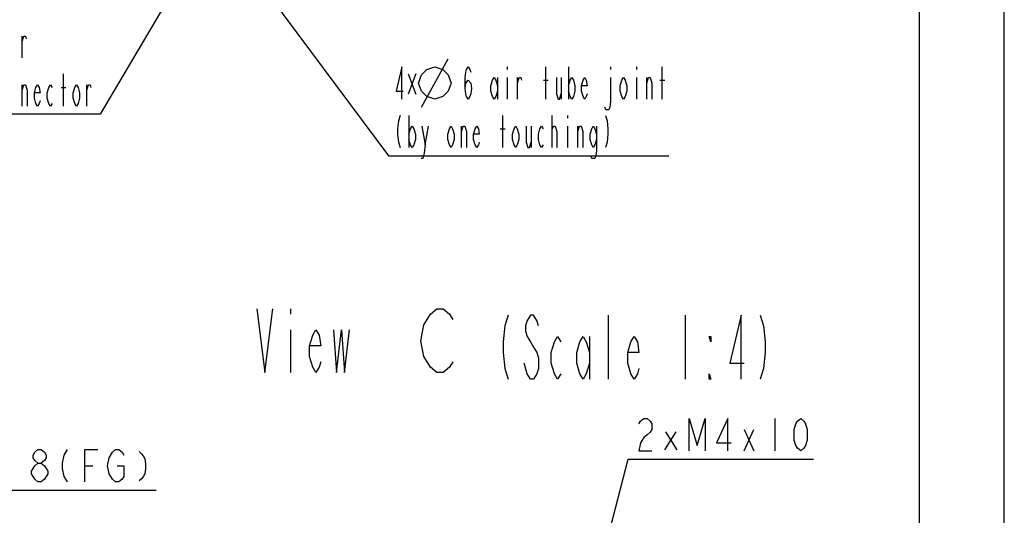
# Model space of a CAD drawing. Header units: millimetres. Extents: x 0 to 1249, y 0 to 420.
# Tile 88 of 104: x 478 to 594, y 193 to 251. Entities that reach past the tile are written whole.
import ezdxf

# ---------------------------------------------------------------- set-up
doc = ezdxf.new("R2010")
doc.units = ezdxf.units.MM
doc.header["$LTSCALE"] = 32.67
doc.layers.get('0').update_dxf_attribs({"linetype": 'CONTINUOUS'})
doc.layers.add('DRA_ITEM', color=7, linetype='CONTINUOUS')

msp = doc.modelspace()

# ---------------------------------------------------------------- linework, layer by layer
at = {"color": 7, "linetype": 'CONTINUOUS'}
for p, q in [((584, 410), (584, 10)), ((594, 8.242278), (594, 409.35318))]:
    msp.add_line(p, q, dxfattribs=at)
at = {"layer": 'DRA_ITEM', "color": 2, "linetype": 'CONTINUOUS'}
for p, q in [((497.954241, 257.424598), (487.766564, 240.14508)), ((504.851885, 257.84396), (521.654712, 235.276009)), ((478.621555, 246.795081), (478.621555, 249.328409)), ((525.511372, 240.976009), (528.678055, 246.676001)), ((535.581383, 245.726015), (535.581383, 245.409346)), ((540.141378, 241.926014), (540.141378, 245.726015)), ((542.801362, 245.726015), (542.801362, 241.926014)), ((547.74138, 245.726015), (547.74138, 245.409346)), ((550.781388, 245.726015), (550.781388, 245.409346)), ((553.821396, 241.926014), (553.821396, 245.726015)), ((483.466548, 241.095088), (483.466548, 244.895089)), ((523.959699, 244.894763), (524.862229, 242.51976)), ((524.862229, 244.894763), (523.959699, 242.51976)), ((534.441385, 244.459342), (534.441385, 241.926014)), ((535.581383, 244.459342), (535.581383, 241.926014)), ((536.81637, 241.926014), (536.81637, 244.459342)), ((539.856378, 244.142673), (540.426377, 244.142673)), ((541.946363, 244.459342), (541.946363, 241.926014)), ((550.781388, 244.459342), (550.781388, 241.926014)), ((552.016374, 241.926014), (552.016374, 244.459342)), ((553.536397, 244.142673), (554.106396, 244.142673)), ((478.621555, 241.095088), (478.621555, 243.628416)), ((483.181549, 243.311748), (483.751548, 243.311748)), ((486.221557, 241.095088), (486.221557, 243.628416)), ((487.266564, 240.14508), (450.786564, 240.14508)), ((487.766564, 240.14508), (487.266564, 240.14508)), ((524.054724, 240.026004), (524.054724, 236.226003)), ((535.074721, 236.226003), (535.074721, 240.026004)), ((540.869702, 236.226003), (540.869702, 240.026004)), ((542.674724, 240.026004), (542.674724, 239.709336)), ((525.954697, 236.542671), (526.334721, 238.759349)), ((530.229728, 236.226003), (530.229728, 238.759349)), ((534.789722, 238.442681), (535.359721, 238.442681)), ((538.399729, 238.759349), (538.399729, 236.226003)), ((540.869702, 238.442681), (541.059714, 238.759349)), ((542.674724, 238.759349), (542.674724, 236.226003)), ((543.90971, 236.226003), (543.90971, 238.759349)), ((521.654712, 235.276009), (522.154712, 235.276009)), ((522.154712, 235.276009), (554.581379, 235.276009)), ((510.121537, 217.295008), (510.121537, 216.67001)), ((547.515258, 209.014828), (547.515258, 216.514821)), ((556.515243, 216.514821), (556.515243, 209.014828)), ((510.121537, 214.794998), (510.121537, 209.794997)), ((545.265244, 214.014829), (545.265244, 209.014828)), ((537.952743, 209.639826), (537.577759, 210.889822)), ((567.036374, 204.371774), (567.036374, 200.571773)), ((554.116402, 200.690526), (555.446376, 202.828023)), ((554.21139, 202.828023), (555.5414, 200.690526)), ((563.426402, 200.571773), (564.566401, 203.105101)), ((563.426402, 203.105101), (564.566401, 200.571773)), ((543.718783, 175.943996), (549.816386, 199.621773)), ((549.816386, 199.621773), (550.316386, 199.621773)), ((550.316386, 199.621773), (571.596386, 199.621773)), ((485.980244, 198.824088), (486.930231, 198.824088)), ((470.020233, 195.974089), (494.340233, 195.974089))]:
    msp.add_line(p, q, dxfattribs=at)
for points in [[(478.621555, 248.695072), (478.811566, 249.328409), (479.001578, 249.328409), (479.096566, 249.01174)], [(523.199725, 241.926014), (523.199725, 245.726015), (522.534701, 242.876018), (523.3897, 242.876018)], [(525.194722, 243.826005), (525.511372, 244.77601), (526.144709, 245.409346), (527.094695, 245.726015), (528.044718, 245.409346), (528.678055, 244.77601), (528.994705, 243.826005), (528.678055, 242.876018), (528.044718, 242.242682), (527.094695, 241.926014), (526.144709, 242.242682), (525.511372, 242.876018), (525.194722, 243.826005)], [(530.641366, 243.192669), (530.73639, 243.826005), (531.021389, 244.142673), (531.306389, 243.826005), (531.401377, 243.192669), (531.306389, 242.55935), (531.211365, 242.242682), (531.021389, 241.926014), (530.831377, 242.242682), (530.73639, 242.55935), (530.641366, 243.192669), (530.641366, 244.459342), (530.73639, 245.092678), (530.831377, 245.409346), (531.021389, 245.726015), (531.211365, 245.409346), (531.306389, 245.092678)], [(534.441385, 242.876018), (534.251373, 242.242682), (534.061361, 241.926014), (533.871386, 242.242682), (533.681374, 242.876018), (533.681374, 243.509337), (533.871386, 244.142673), (534.061361, 244.459342), (534.251373, 244.142673), (534.441385, 243.509337)], [(536.81637, 243.826005), (537.006382, 244.459342), (537.196393, 244.459342), (537.291381, 244.142673)], [(541.376364, 244.459342), (541.376364, 242.55935), (541.566376, 241.926014), (541.756388, 241.926014), (541.946363, 242.55935)], [(542.801362, 243.509337), (542.991374, 244.142673), (543.181386, 244.459342), (543.371361, 244.142673), (543.561373, 243.509337), (543.561373, 242.876018), (543.371361, 242.242682), (543.181386, 241.926014), (542.991374, 242.242682), (542.801362, 242.876018)], [(544.986371, 242.55935), (544.891384, 242.242682), (544.701372, 241.926014), (544.511396, 242.242682), (544.321384, 242.876018), (544.321384, 243.509337), (544.511396, 244.142673), (544.701372, 244.459342), (544.891384, 244.142673), (544.986371, 243.509337), (544.321384, 243.509337)], [(547.74138, 244.459342), (547.74138, 241.609345), (547.646392, 240.976009), (547.551368, 240.65934), (547.171381, 240.65934), (547.076393, 240.976009)], [(549.64139, 242.876018), (549.451378, 242.242682), (549.261366, 241.926014), (549.07139, 242.242682), (548.881378, 242.876018), (548.881378, 243.509337), (549.07139, 244.142673), (549.261366, 244.459342), (549.451378, 244.142673), (549.64139, 243.509337), (549.64139, 242.876018)], [(552.016374, 243.826005), (552.206386, 244.459342), (552.396362, 244.459342), (552.586374, 243.826005), (552.586374, 241.926014)], [(478.621555, 242.995079), (478.811566, 243.628416), (479.001578, 243.628416), (479.191554, 242.995079), (479.191554, 241.095088)], [(480.711576, 241.728406), (480.616552, 241.411738), (480.426576, 241.095088), (480.236565, 241.411738), (480.046553, 242.045075), (480.046553, 242.678411), (480.236565, 243.311748), (480.426576, 243.628416), (480.616552, 243.311748), (480.711576, 242.678411), (480.046553, 242.678411)], [(482.136574, 241.411738), (481.946562, 241.095088), (481.756551, 241.411738), (481.566575, 242.045075), (481.566575, 242.678411), (481.756551, 243.311748), (481.946562, 243.628416), (482.136574, 243.311748)], [(485.366558, 242.045075), (485.176546, 241.411738), (484.986571, 241.095088), (484.796559, 241.411738), (484.606547, 242.045075), (484.606547, 242.678411), (484.796559, 243.311748), (484.986571, 243.628416), (485.176546, 243.311748), (485.366558, 242.678411), (485.366558, 242.045075)], [(486.221557, 242.995079), (486.411569, 243.628416), (486.601581, 243.628416), (486.696568, 243.311748)], [(523.009713, 240.026004), (522.819701, 239.392667), (522.724713, 238.442681), (522.724713, 237.809344), (522.819701, 236.859339), (523.009713, 236.226003)], [(547.13973, 240.026004), (547.329706, 239.392667), (547.42473, 238.442681), (547.42473, 237.809344), (547.329706, 236.859339), (547.13973, 236.226003)], [(524.054724, 237.809344), (524.244699, 238.442681), (524.434711, 238.759349), (524.624723, 238.442681), (524.814698, 237.809344), (524.814698, 237.176008), (524.624723, 236.542671), (524.434711, 236.226003), (524.244699, 236.542671), (524.054724, 237.176008)], [(525.574709, 238.759349), (525.954697, 236.542671), (525.859709, 235.592684), (525.669697, 234.959348), (525.479722, 234.959348)], [(529.374729, 237.176008), (529.184717, 236.542671), (528.994705, 236.226003), (528.804729, 236.542671), (528.614718, 237.176008), (528.614718, 237.809344), (528.804729, 238.442681), (528.994705, 238.759349), (529.184717, 238.442681), (529.374729, 237.809344), (529.374729, 237.176008)], [(530.229728, 238.126012), (530.419703, 238.759349), (530.609715, 238.759349), (530.799727, 238.126012), (530.799727, 236.226003)], [(532.319713, 236.859339), (532.224725, 236.542671), (532.034713, 236.226003), (531.844701, 236.542671), (531.654726, 237.176008), (531.654726, 237.809344), (531.844701, 238.442681), (532.034713, 238.759349), (532.224725, 238.442681), (532.319713, 237.809344), (531.654726, 237.809344)], [(536.974695, 237.176008), (536.784719, 236.542671), (536.594707, 236.226003), (536.404696, 236.542671), (536.21472, 237.176008), (536.21472, 237.809344), (536.404696, 238.442681), (536.594707, 238.759349), (536.784719, 238.442681), (536.974695, 237.809344), (536.974695, 237.176008)], [(537.82973, 238.759349), (537.82973, 236.859339), (538.019706, 236.226003), (538.209717, 236.226003), (538.399729, 236.859339)], [(539.824727, 236.542671), (539.634716, 236.226003), (539.444704, 236.542671), (539.254728, 237.176008), (539.254728, 237.809344), (539.444704, 238.442681), (539.634716, 238.759349), (539.824727, 238.442681)], [(541.059714, 238.759349), (541.249726, 238.759349), (541.439701, 238.126012), (541.439701, 236.226003)], [(543.90971, 238.126012), (544.099722, 238.759349), (544.289698, 238.759349), (544.479709, 238.126012), (544.479709, 236.226003)], [(546.094719, 237.176008), (545.904708, 236.542671), (545.714696, 236.226003), (545.52472, 236.542671), (545.334708, 237.176008), (545.334708, 237.809344), (545.52472, 238.442681), (545.714696, 238.759349), (545.904708, 238.442681), (546.094719, 237.809344)], [(546.094719, 238.759349), (546.094719, 235.909334), (545.999695, 235.276016), (545.904708, 234.959348), (545.52472, 234.959348), (545.429696, 235.276016)], [(506.184039, 217.295008), (507.121518, 209.794997), (508.059033, 217.295008)], [(535.702729, 216.514821), (535.327744, 215.264825), (535.140234, 213.389832), (535.140234, 212.139818), (535.327744, 210.264824), (535.702729, 209.014828)], [(539.265242, 215.264825), (539.077732, 215.889823), (538.702748, 216.514821), (538.327727, 216.514821), (537.952743, 215.889823), (537.765233, 215.264825), (537.765233, 214.639827), (537.952743, 214.014829), (538.327727, 213.389832), (538.702748, 212.764834), (539.077732, 212.139818), (539.265242, 211.51482), (539.265242, 210.264824), (539.077732, 209.639826), (538.702748, 209.014828), (538.327727, 209.014828), (537.952743, 209.639826)], [(563.077739, 209.014828), (563.077739, 216.514821), (561.76524, 210.889822), (563.45276, 210.889822)], [(565.327753, 216.514821), (565.702738, 215.264825), (565.890248, 213.389832), (565.890248, 212.139818), (565.702738, 210.264824), (565.327753, 209.014828)], [(513.684051, 211.045011), (513.49654, 210.420013), (513.12152, 209.794997), (512.746536, 210.420013), (512.371551, 211.670009), (512.371551, 212.920005), (512.746536, 214.17), (513.12152, 214.794998), (513.49654, 214.17), (513.684051, 212.920005), (512.371551, 212.920005)], [(515.184024, 214.794998), (515.559044, 209.794997), (516.121539, 214.794998), (516.496523, 209.794997), (517.059018, 214.794998)], [(541.890241, 209.639826), (541.515256, 209.014828), (541.140236, 209.639826), (540.765252, 210.889822), (540.765252, 212.139818), (541.140236, 213.389832), (541.515256, 214.014829), (541.890241, 213.389832)], [(545.265244, 210.889822), (544.89026, 209.639826), (544.515239, 209.014828), (544.140255, 209.639826), (543.765234, 210.889822), (543.765234, 212.139818), (544.140255, 213.389832), (544.515239, 214.014829), (544.89026, 213.389832), (545.265244, 212.139818)], [(551.077735, 210.264824), (550.890261, 209.639826), (550.515241, 209.014828), (550.140257, 209.639826), (549.765236, 210.889822), (549.765236, 212.139818), (550.140257, 213.389832), (550.515241, 214.014829), (550.890261, 213.389832), (551.077735, 212.139818), (549.765236, 212.139818)], [(559.515262, 214.014829), (559.515262, 213.389832), (559.327752, 214.014829), (559.515262, 214.014829)], [(559.515262, 209.014828), (559.327752, 209.014828), (559.327752, 209.639826), (559.515262, 209.014828)], [(551.076394, 203.738437), (551.26637, 204.055106), (551.646393, 204.371774), (552.026381, 204.371774), (552.406368, 204.055106), (552.59638, 203.738437), (552.59638, 203.105101), (552.406368, 202.788432), (552.026381, 202.471764), (551.646393, 202.155114), (551.26637, 201.521778), (551.076394, 200.571773), (552.59638, 200.571773)], [(556.966399, 200.571773), (556.966399, 204.371774), (557.916385, 201.205109), (558.866372, 204.371774), (558.866372, 200.571773)], [(561.526393, 200.571773), (561.526393, 204.371774), (560.196382, 201.521778), (561.90638, 201.521778)], [(570.076382, 200.571773), (569.696394, 200.888441), (569.506382, 201.205109), (569.316371, 201.838446), (569.316371, 203.105101), (569.506382, 203.738437), (569.696394, 204.055106), (570.076382, 204.371774), (570.456369, 204.055106), (570.646381, 203.738437), (570.836393, 203.105101), (570.836393, 201.838446), (570.646381, 201.205109), (570.456369, 200.888441), (570.076382, 200.571773)], [(480.470227, 199.140756), (480.09024, 199.457424), (479.900228, 199.774093), (479.900228, 200.090761), (480.09024, 200.407429), (480.470227, 200.724098), (480.850251, 200.724098), (481.230238, 200.407429), (481.42025, 200.090761), (481.42025, 199.774093), (481.230238, 199.457424), (480.850251, 199.140756)], [(483.890223, 200.724098), (483.510235, 200.090761), (483.320224, 199.140756), (483.320224, 198.50742), (483.510235, 197.557415), (483.890223, 196.924096)], [(485.980244, 196.924096), (485.980244, 200.724098), (487.50023, 200.724098)], [(488.830241, 199.774093), (489.210228, 200.407429), (489.590216, 200.724098), (489.970239, 200.724098), (490.350227, 200.407429), (490.540239, 200.090761)], [(492.345224, 200.486592), (492.630224, 200.249086), (492.820236, 200.01158), (493.010247, 199.65534), (493.105235, 199.061594), (493.105235, 198.467847), (493.010247, 197.874083), (492.820236, 197.517843), (492.630224, 197.280337), (492.345224, 197.042831)], [(479.710216, 198.190751), (480.09024, 198.824088), (480.470227, 199.140756), (480.850251, 199.140756), (481.230238, 198.824088), (481.42025, 198.50742), (481.610226, 198.190751), (481.610226, 197.874083)], [(489.780227, 198.824088), (490.540239, 198.824088), (490.540239, 197.557415), (490.350227, 197.240765), (489.970239, 196.924096), (489.590216, 196.924096), (489.210228, 197.240765), (489.020216, 197.557415), (488.830241, 197.874083), (488.640229, 198.824088), (488.830241, 199.774093)], [(480.470227, 196.924096), (480.09024, 197.240765), (479.900228, 197.557415), (479.710216, 197.874083), (479.710216, 198.190751)], [(481.610226, 197.874083), (481.230238, 197.240765), (480.850251, 196.924096), (480.470227, 196.924096)]]:
    msp.add_lwpolyline(points, dxfattribs=at)
at = {"layer": 'DRA_ITEM', "color": 7, "linetype": 'CONTINUOUS'}
msp.add_lwpolyline([(529.192475, 211.032593), (528.817455, 210.407596), (528.06745, 209.782598), (527.317482, 209.782598), (526.567477, 210.407596), (526.192456, 211.032593), (525.817472, 211.657591), (525.442452, 213.532585), (525.817472, 215.407597), (526.192456, 216.032595), (526.567477, 216.657593), (527.317482, 217.282591), (528.06745, 217.282591), (528.817455, 216.657593), (529.192475, 216.032595)], dxfattribs=at)

doc.saveas('drawing.dxf')
